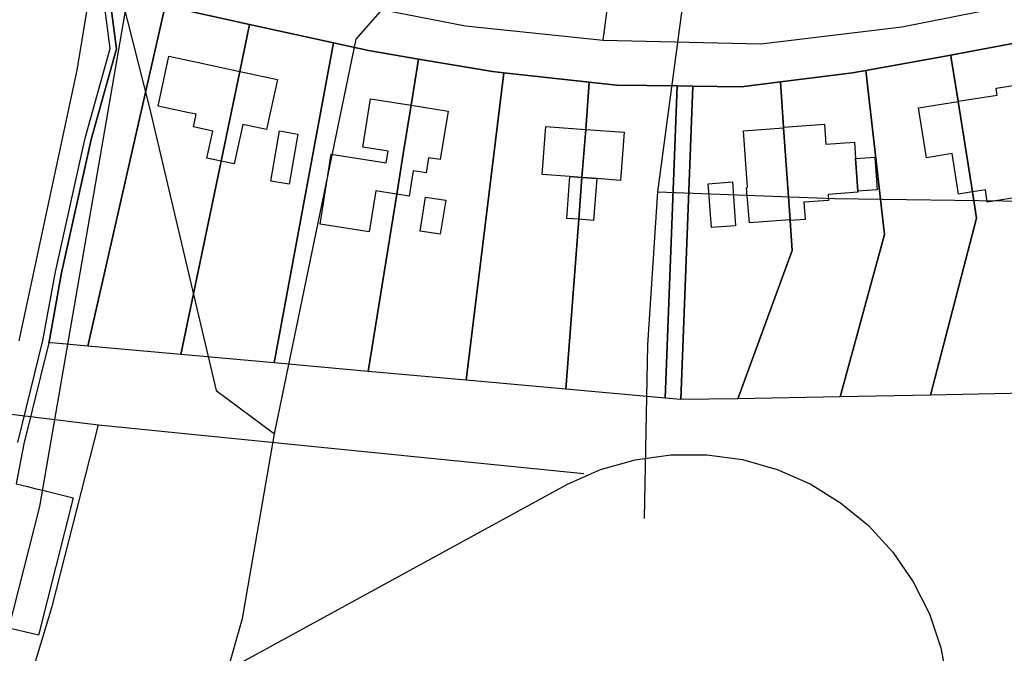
# Model space of a CAD drawing. Extents: x 577960 to 582939, y 6017202 to 6023066.
# Tile 106 of 217: x 579288 to 579446, y 6021373 to 6021475. Entities that reach past the tile are written whole.
import ezdxf

# ---------------------------------------------------------------- set-up
doc = ezdxf.new("R2010")
doc.units = 0
doc.header["$MEASUREMENT"] = 0
doc.linetypes.add('D', pattern=[0])
for name, color, linetype in [('LI__FLUR', 7, 'D'), ('LI__GEB', 7, 'Continuous'), ('LI__GEWAESSE', 7, 'D'), ('LI__STRASSE', 7, 'Continuous')]:
    doc.layers.add(name, color=color, linetype=linetype)

msp = doc.modelspace()

# ---------------------------------------------------------------- linework, layer by layer
at = {"layer": 'LI__FLUR', "color": 8, "linetype": 'D', "true_color": 0x808080}
for p, q in [((579302.564, 6021470.234), (579301.544, 6021478.071)), ((579299.004, 6021422.583), (579311.35, 6021477.061)), ((579311.35, 6021477.061), (579299.004, 6021422.583)), ((579302.554, 6021477.831), (579303.583, 6021470.164)), ((579303.583, 6021470.164), (579302.554, 6021477.831)), ((579324.845, 6021474.091), (579311.35, 6021477.061)), ((579311.35, 6021477.061), (579324.845, 6021474.091)), ((579323.276, 6021466.545), (579324.845, 6021474.091)), ((579324.845, 6021474.091), (579323.276, 6021466.545)), ((579324.845, 6021474.091), (579338.3, 6021471.132)), ((579338.3, 6021471.132), (579324.845, 6021474.091)), ((579298.545, 6021455.9), (579302.564, 6021470.234)), ((579338.3, 6021471.132), (579328.812, 6021419.903)), ((579328.812, 6021419.903), (579338.3, 6021471.132)), ((579338.3, 6021471.132), (579343.858, 6021469.913)), ((579343.858, 6021469.913), (579338.3, 6021471.132)), ((579450.537, 6021471.728), (579438.392, 6021469.41)), ((579438.392, 6021469.41), (579450.537, 6021471.728)), ((579303.583, 6021470.164), (579299.524, 6021455.68)), ((579299.524, 6021455.68), (579303.583, 6021470.164)), ((579343.858, 6021469.913), (579351.865, 6021468.543)), ((579351.865, 6021468.543), (579343.858, 6021469.913)), ((579437.002, 6021469.16), (579423.407, 6021466.711)), ((579423.407, 6021466.711), (579437.002, 6021469.16)), ((579438.392, 6021469.41), (579437.002, 6021469.16)), ((579437.002, 6021469.16), (579438.392, 6021469.41)), ((579437.082, 6021468.67), (579437.002, 6021469.16)), ((579437.002, 6021469.16), (579437.082, 6021468.67)), ((579438.172, 6021461.773), (579437.082, 6021468.67)), ((579437.082, 6021468.67), (579438.172, 6021461.773)), ((579350.675, 6021461.156), (579351.865, 6021468.543)), ((579351.865, 6021468.543), (579350.675, 6021461.156)), ((579351.865, 6021468.543), (579363.69, 6021466.523)), ((579363.69, 6021466.523), (579351.865, 6021468.543)), ((579320.286, 6021452.19), (579323.276, 6021466.545)), ((579323.276, 6021466.545), (579320.286, 6021452.19)), ((579365.499, 6021466.323), (579359.491, 6021417.153)), ((579359.491, 6021417.153), (579365.499, 6021466.323)), ((579363.69, 6021466.523), (579365.499, 6021466.323)), ((579365.499, 6021466.323), (579363.69, 6021466.523)), ((579379.194, 6021464.813), (579365.499, 6021466.323)), ((579365.499, 6021466.323), (579379.194, 6021464.813)), ((579409.772, 6021464.892), (579421.288, 6021466.312)), ((579421.288, 6021466.312), (579409.772, 6021464.892)), ((579421.288, 6021466.312), (579423.407, 6021466.711)), ((579423.407, 6021466.711), (579421.288, 6021466.312)), ((579423.407, 6021466.711), (579426.396, 6021440.482)), ((579426.396, 6021440.482), (579423.407, 6021466.711)), ((579379.194, 6021464.813), (579378.614, 6021457.287)), ((579378.614, 6021457.287), (579379.194, 6021464.813)), ((579383.542, 6021464.334), (579379.194, 6021464.813)), ((579379.194, 6021464.813), (579383.542, 6021464.334)), ((579393.239, 6021464.233), (579383.542, 6021464.334)), ((579383.542, 6021464.334), (579393.239, 6021464.233)), ((579391.348, 6021414.283), (579393.239, 6021464.233)), ((579393.239, 6021464.233), (579391.348, 6021414.283)), ((579393.239, 6021464.233), (579395.738, 6021464.213)), ((579395.738, 6021464.213), (579393.239, 6021464.233)), ((579395.738, 6021464.213), (579394.628, 6021434.905)), ((579394.628, 6021434.905), (579395.738, 6021464.213)), ((579395.738, 6021464.213), (579403.465, 6021464.113)), ((579403.465, 6021464.113), (579395.738, 6021464.213)), ((579403.465, 6021464.113), (579409.772, 6021464.892)), ((579409.772, 6021464.892), (579403.465, 6021464.113)), ((579410.272, 6021457.655), (579409.772, 6021464.892)), ((579409.772, 6021464.892), (579410.272, 6021457.655)), ((579349.425, 6021453.389), (579350.675, 6021461.156)), ((579350.675, 6021461.156), (579349.425, 6021453.389)), ((579438.182, 6021461.733), (579438.172, 6021461.773)), ((579438.172, 6021461.773), (579438.182, 6021461.733)), ((579440.48, 6021447.289), (579438.182, 6021461.733)), ((579438.182, 6021461.733), (579440.48, 6021447.289)), ((579410.282, 6021457.535), (579410.272, 6021457.655)), ((579410.272, 6021457.655), (579410.282, 6021457.535)), ((579378.614, 6021457.287), (579378.024, 6021449.59)), ((579378.024, 6021449.59), (579378.614, 6021457.287)), ((579411.311, 6021442.791), (579410.282, 6021457.535)), ((579410.282, 6021457.535), (579411.311, 6021442.791)), ((579293.796, 6021434.508), (579298.545, 6021455.9)), ((579299.524, 6021455.68), (579294.776, 6021434.308)), ((579294.776, 6021434.308), (579299.524, 6021455.68)), ((579349.035, 6021450.96), (579349.425, 6021453.389)), ((579349.425, 6021453.389), (579349.035, 6021450.96)), ((579313.858, 6021421.253), (579320.286, 6021452.19)), ((579320.286, 6021452.19), (579313.858, 6021421.253)), ((579348.386, 6021446.932), (579349.035, 6021450.96)), ((579349.035, 6021450.96), (579348.386, 6021446.932)), ((579378.024, 6021449.59), (579377.504, 6021442.902)), ((579377.504, 6021442.902), (579378.024, 6021449.59)), ((579343.817, 6021418.553), (579348.386, 6021446.932)), ((579348.386, 6021446.932), (579343.817, 6021418.553)), ((579441.15, 6021443.07), (579440.48, 6021447.289)), ((579440.48, 6021447.289), (579441.15, 6021443.07)), ((579377.504, 6021442.902), (579375.415, 6021415.723)), ((579375.415, 6021415.723), (579377.504, 6021442.902)), ((579411.321, 6021442.701), (579411.311, 6021442.791)), ((579411.311, 6021442.791), (579411.321, 6021442.701)), ((579411.651, 6021437.903), (579411.321, 6021442.701)), ((579411.321, 6021442.701), (579411.651, 6021437.903)), ((579433.792, 6021414.722), (579441.15, 6021443.07)), ((579441.15, 6021443.07), (579433.792, 6021414.722)), ((579426.396, 6021440.482), (579419.328, 6021414.492)), ((579419.328, 6021414.492), (579426.396, 6021440.482)), ((579402.954, 6021414.133), (579411.651, 6021437.903)), ((579411.651, 6021437.903), (579402.954, 6021414.133)), ((579291.807, 6021423.473), (579293.796, 6021434.508)), ((579294.776, 6021434.308), (579292.786, 6021423.263)), ((579292.786, 6021423.263), (579294.776, 6021434.308)), ((579394.628, 6021434.905), (579393.838, 6021414.063)), ((579393.838, 6021414.063), (579394.628, 6021434.905)), ((579287.788, 6021407.149), (579291.807, 6021423.473)), ((579292.756, 6021423.143), (579288.767, 6021406.93)), ((579292.786, 6021423.263), (579292.756, 6021423.143)), ((579292.756, 6021423.143), (579292.786, 6021423.263)), ((579293.766, 6021423.053), (579292.756, 6021423.143)), ((579299.004, 6021422.583), (579293.766, 6021423.053)), ((579313.858, 6021421.253), (579299.004, 6021422.583)), ((579328.812, 6021419.903), (579313.858, 6021421.253)), ((579343.817, 6021418.553), (579328.812, 6021419.903)), ((579359.491, 6021417.153), (579343.817, 6021418.553)), ((579375.415, 6021415.723), (579359.491, 6021417.153)), ((579391.348, 6021414.283), (579375.415, 6021415.723)), ((579393.838, 6021414.063), (579391.348, 6021414.283)), ((579402.954, 6021414.133), (579393.838, 6021414.063)), ((579419.328, 6021414.492), (579402.954, 6021414.133)), ((579433.792, 6021414.722), (579419.328, 6021414.492)), ((579449.136, 6021415.041), (579433.792, 6021414.722)), ((579288.767, 6021406.93), (579287.528, 6021400.572)), ((579287.528, 6021400.572), (579289.315, 6021400.128)), ((579289.315, 6021400.128), (579290.513, 6021399.83)), ((579290.513, 6021399.83), (579291.743, 6021399.524)), ((579291.743, 6021399.524), (579296.614, 6021398.313)), ((579296.614, 6021398.313), (579291.096, 6021376.322)), ((579291.096, 6021376.322), (579285.685, 6021377.634))]:
    msp.add_line(p, q, dxfattribs=at)
at = {"layer": 'LI__GEB', "color": 5, "linetype": 'D', "true_color": 0x0000ff}
for p, q in [((579310.24, 6021460.997), (579311.95, 6021468.984)), ((579311.95, 6021468.984), (579316.658, 6021467.964)), ((579316.658, 6021467.964), (579323.276, 6021466.545)), ((579323.276, 6021466.545), (579320.286, 6021452.19)), ((579320.286, 6021452.19), (579323.276, 6021466.545)), ((579323.276, 6021466.545), (579329.303, 6021465.245)), ((579329.303, 6021465.245), (579327.584, 6021457.248)), ((579444.289, 6021463.862), (579448.698, 6021464.551)), ((579438.172, 6021461.773), (579444.459, 6021462.742)), ((579444.459, 6021462.742), (579444.289, 6021463.862)), ((579314.939, 6021459.987), (579310.24, 6021460.997)), ((579342.958, 6021454.429), (579344.208, 6021462.196)), ((579344.208, 6021462.196), (579350.675, 6021461.156)), ((579349.425, 6021453.389), (579350.675, 6021461.156)), ((579350.675, 6021461.156), (579349.425, 6021453.389)), ((579350.675, 6021461.156), (579356.603, 6021460.196)), ((579431.874, 6021460.713), (579438.182, 6021461.733)), ((579438.182, 6021461.733), (579438.172, 6021461.773)), ((579438.182, 6021461.733), (579440.48, 6021447.289)), ((579440.48, 6021447.289), (579438.182, 6021461.733)), ((579316.288, 6021459.698), (579314.939, 6021459.987)), ((579315.858, 6021457.688), (579316.288, 6021459.698)), ((579356.603, 6021460.196), (579355.353, 6021452.439)), ((579433.143, 6021452.737), (579431.874, 6021460.713)), ((579318.967, 6021457.019), (579315.858, 6021457.688)), ((579323.755, 6021458.068), (579322.406, 6021451.751)), ((579327.584, 6021457.248), (579323.755, 6021458.068)), ((579371.637, 6021450.07), (579372.217, 6021457.767)), ((579372.217, 6021457.767), (579378.614, 6021457.287)), ((579410.272, 6021457.655), (579416.79, 6021458.115)), ((579410.282, 6021457.535), (579410.272, 6021457.655)), ((579416.79, 6021458.115), (579417.029, 6021454.896)), ((579318.037, 6021452.67), (579318.967, 6021457.019)), ((579328.263, 6021449.001), (579329.623, 6021457.038)), ((579329.623, 6021457.038), (579332.572, 6021456.538)), ((579332.572, 6021456.538), (579331.212, 6021448.502)), ((579378.614, 6021457.287), (579378.024, 6021449.59)), ((579378.024, 6021449.59), (579378.614, 6021457.287)), ((579378.614, 6021457.287), (579384.772, 6021456.816)), ((579384.772, 6021456.816), (579384.182, 6021449.12)), ((579403.835, 6021457.056), (579410.282, 6021457.535)), ((579404.484, 6021447.959), (579403.835, 6021457.056)), ((579411.311, 6021442.791), (579410.282, 6021457.535)), ((579410.282, 6021457.535), (579411.311, 6021442.791)), ((579347.006, 6021453.779), (579342.958, 6021454.429)), ((579417.029, 6021454.896), (579421.588, 6021455.216)), ((579421.588, 6021455.216), (579421.778, 6021452.597)), ((579336.13, 6021442.134), (579337.9, 6021453.329)), ((579337.9, 6021453.329), (579346.716, 6021451.93)), ((579346.716, 6021451.93), (579347.006, 6021453.779)), ((579349.035, 6021450.96), (579349.425, 6021453.389)), ((579349.425, 6021453.389), (579349.035, 6021450.96)), ((579437.222, 6021453.396), (579433.143, 6021452.737)), ((579438.251, 6021446.929), (579437.222, 6021453.396)), ((579320.286, 6021452.19), (579318.037, 6021452.67)), ((579322.406, 6021451.751), (579320.286, 6021452.19)), ((579353.464, 6021452.739), (579353.074, 6021450.31)), ((579355.353, 6021452.439), (579353.464, 6021452.739)), ((579421.778, 6021452.597), (579422.147, 6021447.369)), ((579348.386, 6021446.932), (579349.035, 6021450.96)), ((579349.035, 6021450.96), (579348.386, 6021446.932)), ((579351.015, 6021450.64), (579350.365, 6021446.612)), ((579353.074, 6021450.31), (579351.015, 6021450.64)), ((579376.085, 6021449.73), (579371.637, 6021450.07)), ((579375.595, 6021443.042), (579376.085, 6021449.73)), ((579378.024, 6021449.59), (579376.085, 6021449.73)), ((579376.085, 6021449.73), (579378.024, 6021449.59)), ((579331.212, 6021448.502), (579328.263, 6021449.001)), ((579378.024, 6021449.59), (579377.504, 6021442.902)), ((579377.504, 6021442.902), (579378.024, 6021449.59)), ((579380.383, 6021449.41), (579378.024, 6021449.59)), ((579378.024, 6021449.59), (579380.383, 6021449.41)), ((579380.383, 6021449.41), (579379.873, 6021442.722)), ((579384.182, 6021449.12), (579380.383, 6021449.41)), ((579398.217, 6021448.569), (579402.075, 6021448.869)), ((579398.726, 6021441.552), (579398.217, 6021448.569)), ((579402.075, 6021448.869), (579402.595, 6021441.842)), ((579345.027, 6021447.462), (579343.997, 6021440.894)), ((579345.987, 6021447.312), (579345.027, 6021447.462)), ((579348.386, 6021446.932), (579345.987, 6021447.312)), ((579350.365, 6021446.612), (579348.386, 6021446.932)), ((579404.364, 6021447.949), (579404.484, 6021447.959)), ((579404.794, 6021442.322), (579404.364, 6021447.949)), ((579422.157, 6021447.219), (579417.399, 6021446.879)), ((579417.399, 6021446.879), (579417.479, 6021445.92)), ((579422.147, 6021447.369), (579422.157, 6021447.219)), ((579440.48, 6021447.289), (579438.251, 6021446.929)), ((579442.55, 6021447.628), (579440.48, 6021447.289)), ((579442.849, 6021445.659), (579442.55, 6021447.628)), ((579451.626, 6021446.998), (579442.849, 6021445.659)), ((579352.114, 6021440.974), (579352.974, 6021446.452)), ((579352.974, 6021446.452), (579356.263, 6021445.962)), ((579356.263, 6021445.962), (579355.343, 6021440.494)), ((579417.479, 6021445.92), (579413.531, 6021445.61)), ((579413.531, 6021445.61), (579413.721, 6021442.871)), ((579343.997, 6021440.894), (579336.13, 6021442.134)), ((579377.504, 6021442.902), (579375.595, 6021443.042)), ((579379.873, 6021442.722), (579377.504, 6021442.902)), ((579402.595, 6021441.842), (579398.726, 6021441.552)), ((579411.271, 6021442.831), (579404.794, 6021442.322)), ((579411.271, 6021442.701), (579411.271, 6021442.831)), ((579411.321, 6021442.701), (579411.271, 6021442.701)), ((579411.321, 6021442.701), (579411.311, 6021442.791)), ((579411.311, 6021442.791), (579411.321, 6021442.701)), ((579413.721, 6021442.871), (579411.321, 6021442.701)), ((579355.343, 6021440.494), (579352.114, 6021440.974))]:
    msp.add_line(p, q, dxfattribs=at)
at = {"layer": 'LI__GEB', "color": 5, "linetype": 'D', "true_color": 0x0100ff}
for p, q in [((579421.778, 6021452.597), (579424.856, 6021452.817)), ((579422.147, 6021447.369), (579421.778, 6021452.597)), ((579424.856, 6021452.817), (579425.236, 6021447.599)), ((579425.236, 6021447.599), (579422.147, 6021447.369)), ((579381, 6021402.841), (579386.536, 6021404.413)), ((579386.536, 6021404.413), (579392.235, 6021405.209)), ((579392.235, 6021405.209), (579397.99, 6021405.212)), ((579397.99, 6021405.212), (579403.691, 6021404.423)), ((579403.691, 6021404.423), (579409.229, 6021402.856)), ((579375.733, 6021400.52), (579381, 6021402.841)), ((579409.229, 6021402.856), (579414.498, 6021400.542)), ((579295.934, 6021356.917), (579375.733, 6021400.52)), ((579414.498, 6021400.542), (579419.399, 6021397.524)), ((579419.399, 6021397.524), (579423.837, 6021393.86)), ((579423.837, 6021393.86), (579427.728, 6021389.62)), ((579427.728, 6021389.62), (579430.999, 6021384.885)), ((579430.999, 6021384.885), (579433.586, 6021379.744)), ((579433.586, 6021379.744), (579435.441, 6021374.297)), ((579435.441, 6021374.297), (579436.528, 6021368.645))]:
    msp.add_line(p, q, dxfattribs=at)
at = {"layer": 'LI__GEWAESSE', "color": 161, "linetype": 'D', "true_color": 0x56aaff}
for p, q in [((579306.362, 6021484.249), (579295.576, 6021421.961)), ((579295.576, 6021421.961), (579291.239, 6021396.914)), ((579291.239, 6021396.914), (579271.962, 6021321.134))]:
    msp.add_line(p, q, dxfattribs=at)
at = {"layer": 'LI__STRASSE', "color": 251, "linetype": 'D', "true_color": 0x656464}
for p, q in [((579381.393, 6021471.551), (579389.522, 6021532.046)), ((579429.175, 6021473.678), (579508.825, 6021489.579)), ((579297.256, 6021466.775), (579300.355, 6021485.428)), ((579306.362, 6021484.249), (579359.382, 6021473.84)), ((579359.382, 6021473.84), (579381.393, 6021471.551)), ((579406.644, 6021471), (579429.175, 6021473.678)), ((579381.393, 6021471.551), (579406.644, 6021471)), ((579288.018, 6021423.443), (579297.256, 6021466.775)), ((579285.426, 6021411.843), (579300.676, 6021409.988)), ((579293.283, 6021380.9), (579300.676, 6021409.988)), ((579300.676, 6021409.988), (579378.338, 6021402.194)), ((579283.962, 6021350.205), (579293.283, 6021380.9))]:
    msp.add_line(p, q, dxfattribs=at)
at = {"layer": 'LI__STRASSE', "color": 251, "linetype": 'D', "true_color": 0x646464}
for p, q in [((579300.944, 6021492.019), (579308.84, 6021460.748)), ((579390.176, 6021447.269), (579396.008, 6021491.313)), ((579341.929, 6021471.743), (579350.001, 6021481.061)), ((579328.832, 6021408.57), (579341.929, 6021471.743)), ((579308.84, 6021460.748), (579319.504, 6021415.473)), ((579388.552, 6021422.786), (579390.176, 6021447.269)), ((579390.176, 6021447.269), (579418.439, 6021446.245)), ((579418.439, 6021446.245), (579476.007, 6021445.37)), ((579388.016, 6021394.994), (579388.552, 6021422.786)), ((579319.504, 6021415.473), (579328.832, 6021408.57)), ((579323.701, 6021379.004), (579328.832, 6021408.57)), ((579308.938, 6021326.703), (579323.701, 6021379.004))]:
    msp.add_line(p, q, dxfattribs=at)

doc.saveas('drawing.dxf')
